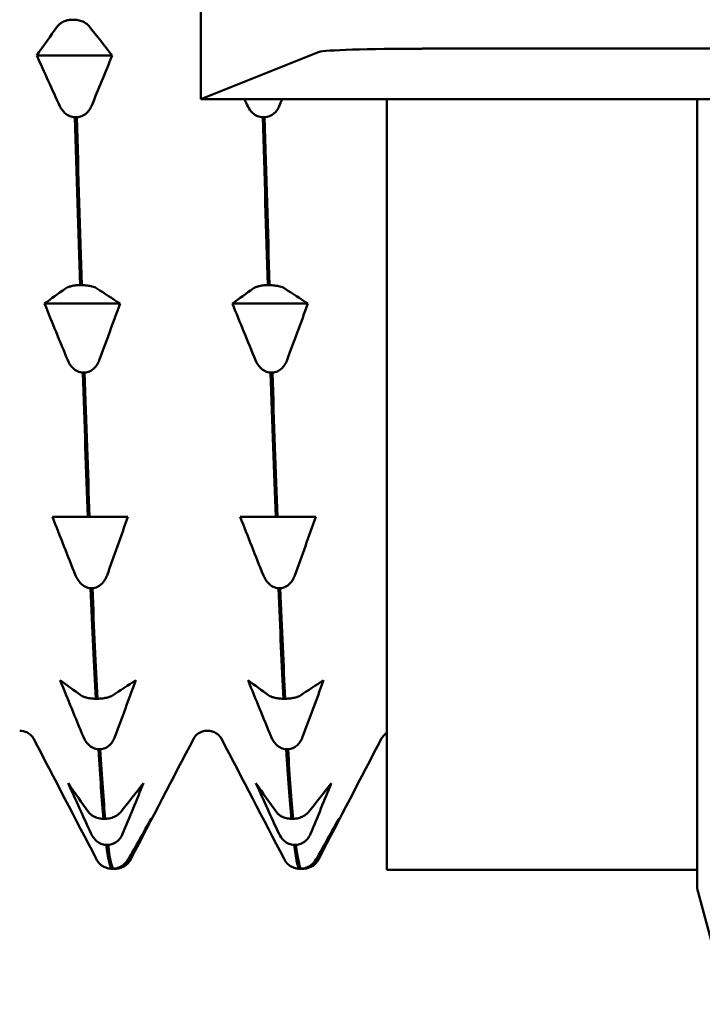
# Model space of a CAD drawing. Header units: millimetres. Extents: x 37 to 190, y 77 to 240.
# Tile 2 of 42: x 43.42 to 50.02, y 88.3 to 97.82. Entities that reach past the tile are written whole.
import ezdxf

# ---------------------------------------------------------------- set-up
doc = ezdxf.new("R2010")
doc.units = ezdxf.units.MM
doc.layers.add('Видимый контур (ГОСТ)', color=7, linetype='Continuous', lineweight=50)

msp = doc.modelspace()

# ---------------------------------------------------------------- linework, layer by layer
at = {"layer": 'Видимый контур (ГОСТ)'}
for p, q in [((45.1718, 103.0446), (45.1718, 97.047)), ((43.9286, 97.816), (43.9456, 97.816)), ((46.3168, 97.504), (45.1718, 97.047)), ((58.2889, 97.5359), (47.313, 97.5359)), ((43.5859, 97.4705), (44.3153, 97.4705)), ((45.1718, 97.047), (60.3289, 97.047)), ((46.9718, 89.5958), (46.9718, 97.047)), ((49.9718, 97.047), (49.9718, 89.4154)), ((43.9726, 96.8722), (43.9557, 96.8722)), ((45.7887, 96.8722), (45.7718, 96.8722)), ((44.0043, 95.2496), (44.0213, 95.2496)), ((45.8204, 95.2496), (45.8374, 95.2496)), ((43.6616, 95.0708), (44.391, 95.0708)), ((45.4777, 95.0708), (46.2071, 95.0708)), ((44.0483, 94.4034), (44.0313, 94.4034)), ((45.8644, 94.4034), (45.8474, 94.4034)), ((43.7373, 93.0101), (43.9387, 93.0101)), ((43.9387, 93.0101), (44.08, 93.0101)), ((44.08, 93.0101), (44.0969, 93.0101)), ((44.0969, 93.0101), (44.2429, 93.0101)), ((44.2429, 93.0101), (44.4667, 93.0101)), ((45.5534, 93.0101), (45.7548, 93.0101)), ((45.7548, 93.0101), (45.8961, 93.0101)), ((45.8961, 93.0101), (45.913, 93.0101)), ((45.913, 93.0101), (46.059, 93.0101)), ((46.059, 93.0101), (46.2828, 93.0101)), ((44.124, 92.3191), (44.107, 92.3191)), ((45.9401, 92.3191), (45.9231, 92.3191)), ((44.1556, 91.25), (44.1726, 91.25)), ((45.9717, 91.25), (45.9887, 91.25)), ((44.1996, 90.7614), (44.1827, 90.7614)), ((46.0157, 90.7614), (45.9988, 90.7614)), ((44.2313, 90.0893), (44.2483, 90.0893)), ((46.0474, 90.0893), (46.0644, 90.0893)), ((44.2753, 89.8364), (44.2583, 89.8364)), ((46.0914, 89.8364), (46.0744, 89.8364)), ((44.307, 89.6072), (44.324, 89.6072)), ((44.351, 89.6072), (44.334, 89.6072)), ((46.1231, 89.6072), (46.1401, 89.6072)), ((46.1671, 89.6072), (46.1501, 89.6072)), ((46.9718, 89.5958), (49.9718, 89.5958)), ((49.9718, 89.4154), (50.2718, 88.2958))]:
    msp.add_line(p, q, dxfattribs=at)
msp.add_ellipse((47.313, 97.5009), major_axis=(-1, 0), ratio=0.034921, start_param=4.712389, end_param=6.195919, dxfattribs=at)
for points, knots in [([(43.7873, 97.7538), (43.7928, 97.7614), (43.7996, 97.7686), (43.8157, 97.7819), (43.8248, 97.7879), (43.8484, 97.8), (43.8637, 97.8058), (43.8959, 97.8134), (43.912, 97.8155), (43.9286, 97.816)], [-0.01992, -0.01992, -0.01992, -0.01992, -0.0151496, -0.0151496, -0.01067581, -0.01067581, -0.00499702, -0.00499702, 0, 0, 0, 0]), ([(43.9456, 97.816), (43.9635, 97.8155), (43.9808, 97.813), (44.0142, 97.8048), (44.0297, 97.7989), (44.0631, 97.7818), (44.0796, 97.7688), (44.0915, 97.7538)], [-0.02228821, -0.02228821, -0.02228821, -0.02228821, -0.01619448, -0.01619448, -0.00966289, -0.00966289, 0, 0, 0, 0]), ([(43.9557, 96.8722), (43.9377, 96.8731), (43.9205, 96.8773), (43.887, 96.8915), (43.8716, 96.9017), (43.8382, 96.9314), (43.8217, 96.9539), (43.8097, 96.9798)], [-0.02228821, -0.02228821, -0.02228821, -0.02228821, -0.01619448, -0.01619448, -0.00966289, -0.00966289, 0, 0, 0, 0]), ([(44.1139, 96.9798), (44.1085, 96.9668), (44.1016, 96.9542), (44.0856, 96.9313), (44.0765, 96.9209), (44.0528, 96.8998), (44.0376, 96.8899), (44.0053, 96.8767), (43.9893, 96.873), (43.9726, 96.8722)], [-0.01992, -0.01992, -0.01992, -0.01992, -0.0151496, -0.0151496, -0.01067581, -0.01067581, -0.00499702, -0.00499702, 0, 0, 0, 0]), ([(45.7718, 96.8722), (45.7538, 96.8731), (45.7366, 96.8773), (45.7031, 96.8915), (45.6877, 96.9017), (45.6543, 96.9314), (45.6378, 96.9539), (45.6258, 96.9798)], [-0.02228821, -0.02228821, -0.02228821, -0.02228821, -0.01619448, -0.01619448, -0.00966289, -0.00966289, 0, 0, 0, 0]), ([(45.93, 96.9798), (45.9246, 96.9668), (45.9177, 96.9542), (45.9017, 96.9313), (45.8926, 96.9209), (45.8689, 96.8998), (45.8537, 96.8899), (45.8214, 96.8767), (45.8054, 96.873), (45.7887, 96.8722)], [-0.01992, -0.01992, -0.01992, -0.01992, -0.0151496, -0.0151496, -0.01067581, -0.01067581, -0.00499702, -0.00499702, 0, 0, 0, 0]), ([(43.863, 95.2174), (43.8685, 95.2213), (43.8753, 95.2251), (43.8914, 95.2319), (43.9004, 95.235), (43.9241, 95.2414), (43.9394, 95.2443), (43.9716, 95.2482), (43.9877, 95.2493), (44.0043, 95.2496)], [-0.01992, -0.01992, -0.01992, -0.01992, -0.0151496, -0.0151496, -0.01067581, -0.01067581, -0.00499702, -0.00499702, 0, 0, 0, 0]), ([(44.0213, 95.2496), (44.0392, 95.2493), (44.0565, 95.2481), (44.0899, 95.2438), (44.1054, 95.2408), (44.1387, 95.2319), (44.1552, 95.2252), (44.1672, 95.2174)], [-0.02228821, -0.02228821, -0.02228821, -0.02228821, -0.01619448, -0.01619448, -0.00966289, -0.00966289, 0, 0, 0, 0]), ([(45.6791, 95.2174), (45.6846, 95.2213), (45.6914, 95.2251), (45.7075, 95.2319), (45.7165, 95.235), (45.7402, 95.2414), (45.7555, 95.2443), (45.7877, 95.2482), (45.8038, 95.2493), (45.8204, 95.2496)], [-0.01992, -0.01992, -0.01992, -0.01992, -0.0151496, -0.0151496, -0.01067581, -0.01067581, -0.00499702, -0.00499702, 0, 0, 0, 0]), ([(45.8374, 95.2496), (45.8553, 95.2493), (45.8726, 95.2481), (45.906, 95.2438), (45.9215, 95.2408), (45.9548, 95.2319), (45.9713, 95.2252), (45.9833, 95.2174)], [-0.02228821, -0.02228821, -0.02228821, -0.02228821, -0.01619448, -0.01619448, -0.00966289, -0.00966289, 0, 0, 0, 0]), ([(44.0313, 94.4034), (44.0134, 94.4044), (43.9961, 94.4091), (43.9627, 94.425), (43.9472, 94.4363), (43.9139, 94.4695), (43.8974, 94.4946), (43.8854, 94.5235)], [-0.02228821, -0.02228821, -0.02228821, -0.02228821, -0.01619448, -0.01619448, -0.00966289, -0.00966289, 0, 0, 0, 0]), ([(44.1896, 94.5235), (44.1841, 94.5089), (44.1773, 94.4949), (44.1612, 94.4693), (44.1522, 94.4577), (44.1285, 94.4342), (44.1132, 94.4231), (44.081, 94.4085), (44.0649, 94.4043), (44.0483, 94.4034)], [-0.01992, -0.01992, -0.01992, -0.01992, -0.0151496, -0.0151496, -0.01067581, -0.01067581, -0.00499702, -0.00499702, 0, 0, 0, 0]), ([(45.8474, 94.4034), (45.8295, 94.4044), (45.8122, 94.4091), (45.7788, 94.425), (45.7633, 94.4363), (45.73, 94.4695), (45.7135, 94.4946), (45.7015, 94.5235)], [-0.02228821, -0.02228821, -0.02228821, -0.02228821, -0.01619448, -0.01619448, -0.00966289, -0.00966289, 0, 0, 0, 0]), ([(46.0057, 94.5235), (46.0002, 94.5089), (45.9934, 94.4949), (45.9773, 94.4693), (45.9683, 94.4577), (45.9446, 94.4342), (45.9293, 94.4231), (45.8971, 94.4085), (45.881, 94.4043), (45.8644, 94.4034)], [-0.01992, -0.01992, -0.01992, -0.01992, -0.0151496, -0.0151496, -0.01067581, -0.01067581, -0.00499702, -0.00499702, 0, 0, 0, 0]), ([(44.107, 92.3191), (44.0891, 92.3202), (44.0718, 92.325), (44.0384, 92.3415), (44.0229, 92.3533), (43.9895, 92.3876), (43.973, 92.4135), (43.9611, 92.4434)], [-0.02228821, -0.02228821, -0.02228821, -0.02228821, -0.01619448, -0.01619448, -0.00966289, -0.00966289, 0, 0, 0, 0]), ([(44.2653, 92.4434), (44.2598, 92.4284), (44.253, 92.4139), (44.2369, 92.3874), (44.2278, 92.3754), (44.2042, 92.351), (44.1889, 92.3396), (44.1567, 92.3244), (44.1406, 92.3201), (44.124, 92.3191)], [-0.01992, -0.01992, -0.01992, -0.01992, -0.0151496, -0.0151496, -0.01067581, -0.01067581, -0.00499702, -0.00499702, 0, 0, 0, 0]), ([(45.9231, 92.3191), (45.9052, 92.3202), (45.8879, 92.325), (45.8545, 92.3415), (45.839, 92.3533), (45.8056, 92.3876), (45.7891, 92.4135), (45.7772, 92.4434)], [-0.02228821, -0.02228821, -0.02228821, -0.02228821, -0.01619448, -0.01619448, -0.00966289, -0.00966289, 0, 0, 0, 0]), ([(46.0814, 92.4434), (46.0759, 92.4284), (46.0691, 92.4139), (46.053, 92.3874), (46.0439, 92.3754), (46.0203, 92.351), (46.005, 92.3396), (45.9728, 92.3244), (45.9567, 92.3201), (45.9401, 92.3191)], [-0.01992, -0.01992, -0.01992, -0.01992, -0.0151496, -0.0151496, -0.01067581, -0.01067581, -0.00499702, -0.00499702, 0, 0, 0, 0]), ([(44.0144, 91.2822), (44.0198, 91.2783), (44.0266, 91.2745), (44.0427, 91.2677), (44.0518, 91.2646), (44.0754, 91.2583), (44.0907, 91.2553), (44.1229, 91.2514), (44.139, 91.2503), (44.1556, 91.25)], [-0.01992, -0.01992, -0.01992, -0.01992, -0.0151496, -0.0151496, -0.01067581, -0.01067581, -0.00499702, -0.00499702, 0, 0, 0, 0]), ([(44.1726, 91.25), (44.1905, 91.2503), (44.2078, 91.2515), (44.2412, 91.2558), (44.2567, 91.2588), (44.2901, 91.2677), (44.3066, 91.2744), (44.3186, 91.2822)], [-0.02228821, -0.02228821, -0.02228821, -0.02228821, -0.01619448, -0.01619448, -0.00966289, -0.00966289, 0, 0, 0, 0]), ([(45.8305, 91.2822), (45.8359, 91.2783), (45.8427, 91.2745), (45.8588, 91.2677), (45.8679, 91.2646), (45.8915, 91.2583), (45.9068, 91.2553), (45.939, 91.2514), (45.9551, 91.2503), (45.9717, 91.25)], [-0.01992, -0.01992, -0.01992, -0.01992, -0.0151496, -0.0151496, -0.01067581, -0.01067581, -0.00499702, -0.00499702, 0, 0, 0, 0]), ([(45.9887, 91.25), (46.0066, 91.2503), (46.0239, 91.2515), (46.0573, 91.2558), (46.0728, 91.2588), (46.1062, 91.2677), (46.1227, 91.2744), (46.1347, 91.2822)], [-0.02228821, -0.02228821, -0.02228821, -0.02228821, -0.01619448, -0.01619448, -0.00966289, -0.00966289, 0, 0, 0, 0]), ([(43.5547, 90.8658), (43.5522, 90.8707), (43.5473, 90.8812), (43.5207, 90.9066), (43.5075, 90.917), (43.4704, 90.9345), (43.4458, 90.9408), (43.4209, 90.9408)], [0, 0, 0, 0, 0.02814735, 0.02814735, 0.04292595, 0.04292595, 0.05825305, 0.05825305, 0.05825305, 0.05825305]), ([(45.237, 90.9408), (45.2013, 90.9408), (45.1674, 90.9272), (45.129, 90.9008), (45.1192, 90.8892), (45.1075, 90.8737), (45.1048, 90.8688), (45.1033, 90.8658)], [0, 0, 0, 0, 0.0219886, 0.0219886, 0.04094287, 0.04094287, 0.05822789, 0.05822789, 0.05822789, 0.05822789]), ([(45.3708, 90.8658), (45.3683, 90.8707), (45.3634, 90.8812), (45.3368, 90.9066), (45.3236, 90.917), (45.2865, 90.9345), (45.2619, 90.9408), (45.237, 90.9408)], [0, 0, 0, 0, 0.02814735, 0.02814735, 0.04292595, 0.04292595, 0.05825305, 0.05825305, 0.05825305, 0.05825305]), ([(46.9718, 90.9187), (46.9475, 90.9043), (46.9353, 90.8893), (46.9233, 90.8732), (46.9208, 90.8686), (46.9194, 90.8658)], [0, 0, 0, 0, 0.022819, 0.022819, 0.03918975, 0.03918975, 0.03918975, 0.03918975]), ([(44.1827, 90.7614), (44.1648, 90.7625), (44.1475, 90.7671), (44.1141, 90.783), (44.0986, 90.7944), (44.0652, 90.8275), (44.0487, 90.8526), (44.0367, 90.8815)], [-0.02228821, -0.02228821, -0.02228821, -0.02228821, -0.01619448, -0.01619448, -0.00966289, -0.00966289, 0, 0, 0, 0]), ([(44.3409, 90.8815), (44.3355, 90.867), (44.3286, 90.8529), (44.3126, 90.8274), (44.3035, 90.8158), (44.2799, 90.7922), (44.2646, 90.7812), (44.2324, 90.7665), (44.2163, 90.7624), (44.1996, 90.7614)], [-0.01992, -0.01992, -0.01992, -0.01992, -0.0151496, -0.0151496, -0.01067581, -0.01067581, -0.00499702, -0.00499702, 0, 0, 0, 0]), ([(45.9988, 90.7614), (45.9809, 90.7625), (45.9636, 90.7671), (45.9302, 90.783), (45.9147, 90.7944), (45.8813, 90.8275), (45.8648, 90.8526), (45.8528, 90.8815)], [-0.02228821, -0.02228821, -0.02228821, -0.02228821, -0.01619448, -0.01619448, -0.00966289, -0.00966289, 0, 0, 0, 0]), ([(46.157, 90.8815), (46.1516, 90.867), (46.1447, 90.8529), (46.1287, 90.8274), (46.1196, 90.8158), (46.096, 90.7922), (46.0807, 90.7812), (46.0485, 90.7665), (46.0324, 90.7624), (46.0157, 90.7614)], [-0.01992, -0.01992, -0.01992, -0.01992, -0.0151496, -0.0151496, -0.01067581, -0.01067581, -0.00499702, -0.00499702, 0, 0, 0, 0]), ([(44.09, 90.1515), (44.0955, 90.144), (44.1023, 90.1367), (44.1184, 90.1235), (44.1275, 90.1175), (44.1511, 90.1053), (44.1664, 90.0996), (44.1986, 90.092), (44.2147, 90.0898), (44.2313, 90.0893)], [-0.01992, -0.01992, -0.01992, -0.01992, -0.0151496, -0.0151496, -0.01067581, -0.01067581, -0.00499702, -0.00499702, 0, 0, 0, 0]), ([(44.2483, 90.0893), (44.2662, 90.0899), (44.2835, 90.0923), (44.3169, 90.1005), (44.3324, 90.1064), (44.3657, 90.1236), (44.3822, 90.1366), (44.3942, 90.1515)], [-0.02228821, -0.02228821, -0.02228821, -0.02228821, -0.01619448, -0.01619448, -0.00966289, -0.00966289, 0, 0, 0, 0]), ([(45.9061, 90.1515), (45.9116, 90.144), (45.9184, 90.1367), (45.9345, 90.1235), (45.9436, 90.1175), (45.9672, 90.1053), (45.9825, 90.0996), (46.0147, 90.092), (46.0308, 90.0898), (46.0474, 90.0893)], [-0.01992, -0.01992, -0.01992, -0.01992, -0.0151496, -0.0151496, -0.01067581, -0.01067581, -0.00499702, -0.00499702, 0, 0, 0, 0]), ([(46.0644, 90.0893), (46.0823, 90.0899), (46.0996, 90.0923), (46.133, 90.1005), (46.1485, 90.1064), (46.1818, 90.1236), (46.1983, 90.1366), (46.2103, 90.1515)], [-0.02228821, -0.02228821, -0.02228821, -0.02228821, -0.01619448, -0.01619448, -0.00966289, -0.00966289, 0, 0, 0, 0]), ([(44.2583, 89.8364), (44.2404, 89.8374), (44.2231, 89.8416), (44.1897, 89.8558), (44.1742, 89.866), (44.1409, 89.8957), (44.1244, 89.9182), (44.1124, 89.9441)], [-0.02228821, -0.02228821, -0.02228821, -0.02228821, -0.01619448, -0.01619448, -0.00966289, -0.00966289, 0, 0, 0, 0]), ([(44.4166, 89.9441), (44.4111, 89.9311), (44.4043, 89.9185), (44.3883, 89.8956), (44.3792, 89.8852), (44.3555, 89.8641), (44.3402, 89.8542), (44.308, 89.841), (44.2919, 89.8373), (44.2753, 89.8364)], [-0.01992, -0.01992, -0.01992, -0.01992, -0.0151496, -0.0151496, -0.01067581, -0.01067581, -0.00499702, -0.00499702, 0, 0, 0, 0]), ([(46.0744, 89.8364), (46.0565, 89.8374), (46.0392, 89.8416), (46.0058, 89.8558), (45.9903, 89.866), (45.957, 89.8957), (45.9405, 89.9182), (45.9285, 89.9441)], [-0.02228821, -0.02228821, -0.02228821, -0.02228821, -0.01619448, -0.01619448, -0.00966289, -0.00966289, 0, 0, 0, 0]), ([(46.2327, 89.9441), (46.2272, 89.9311), (46.2204, 89.9185), (46.2044, 89.8956), (46.1953, 89.8852), (46.1716, 89.8641), (46.1563, 89.8542), (46.1241, 89.841), (46.108, 89.8373), (46.0914, 89.8364)], [-0.01992, -0.01992, -0.01992, -0.01992, -0.0151496, -0.0151496, -0.01067581, -0.01067581, -0.00499702, -0.00499702, 0, 0, 0, 0]), ([(44.324, 89.6072), (44.3419, 89.608), (44.3592, 89.6114), (44.3926, 89.623), (44.408, 89.6313), (44.4414, 89.6556), (44.4579, 89.674), (44.4699, 89.6951)], [-0.02228821, -0.02228821, -0.02228821, -0.02228821, -0.01619448, -0.01619448, -0.00966289, -0.00966289, 0, 0, 0, 0]), ([(44.4923, 89.6951), (44.4868, 89.6845), (44.48, 89.6742), (44.4639, 89.6555), (44.4548, 89.647), (44.4312, 89.6298), (44.4159, 89.6217), (44.3837, 89.6109), (44.3676, 89.6079), (44.351, 89.6072)], [-0.01992, -0.01992, -0.01992, -0.01992, -0.0151496, -0.0151496, -0.01067581, -0.01067581, -0.00499702, -0.00499702, 0, 0, 0, 0]), ([(46.1401, 89.6072), (46.158, 89.608), (46.1753, 89.6114), (46.2087, 89.623), (46.2241, 89.6313), (46.2575, 89.6556), (46.274, 89.674), (46.286, 89.6951)], [-0.02228821, -0.02228821, -0.02228821, -0.02228821, -0.01619448, -0.01619448, -0.00966289, -0.00966289, 0, 0, 0, 0]), ([(46.3084, 89.6951), (46.3029, 89.6845), (46.2961, 89.6742), (46.28, 89.6555), (46.2709, 89.647), (46.2473, 89.6298), (46.232, 89.6217), (46.1998, 89.6109), (46.1837, 89.6079), (46.1671, 89.6072)], [-0.01992, -0.01992, -0.01992, -0.01992, -0.0151496, -0.0151496, -0.01067581, -0.01067581, -0.00499702, -0.00499702, 0, 0, 0, 0]), ([(44.1762, 89.6776), (44.1793, 89.6732), (44.1826, 89.6688), (44.194, 89.6555), (44.2031, 89.647), (44.2268, 89.6298), (44.2421, 89.6217), (44.2743, 89.6109), (44.2903, 89.6079), (44.307, 89.6072)], [-0.0172479, -0.0172479, -0.0172479, -0.0172479, -0.0151496, -0.0151496, -0.01067581, -0.01067581, -0.00499702, -0.00499702, 0, 0, 0, 0]), ([(45.9923, 89.6776), (45.9954, 89.6732), (45.9987, 89.6688), (46.0101, 89.6555), (46.0192, 89.647), (46.0429, 89.6298), (46.0582, 89.6217), (46.0904, 89.6109), (46.1064, 89.6079), (46.1231, 89.6072)], [-0.0172479, -0.0172479, -0.0172479, -0.0172479, -0.0151496, -0.0151496, -0.01067581, -0.01067581, -0.00499702, -0.00499702, 0, 0, 0, 0])]:
    msp.add_open_spline(points, degree=3, knots=knots, dxfattribs=at)
for points in [[(43.5859, 97.4705), (43.6518, 97.5653), (43.7191, 97.6598), (43.7873, 97.7538)], [(44.0915, 97.7538), (44.167, 97.6598), (44.2417, 97.5653), (44.3153, 97.4705)], [(43.8097, 96.9798), (43.7343, 97.1427), (43.6596, 97.3064), (43.5859, 97.4705)], [(44.3153, 97.4705), (44.2495, 97.3064), (44.1822, 97.1427), (44.1139, 96.9798)], [(45.6258, 96.9798), (45.6155, 97.0022), (45.6051, 97.0246), (45.5948, 97.047)], [(45.9581, 97.047), (45.9487, 97.0246), (45.9394, 97.0022), (45.93, 96.9798)], [(43.9557, 96.8722), (43.9719, 96.3137), (43.9881, 95.7703), (44.0043, 95.2496)], [(44.0213, 95.2496), (44.0051, 95.7703), (43.9888, 96.3137), (43.9726, 96.8722)], [(45.7718, 96.8722), (45.788, 96.3137), (45.8042, 95.7703), (45.8204, 95.2496)], [(45.8374, 95.2496), (45.8212, 95.7703), (45.8049, 96.3137), (45.7887, 96.8722)], [(43.6616, 95.0708), (43.7275, 95.1198), (43.7947, 95.1688), (43.863, 95.2174)], [(44.1672, 95.2174), (44.2426, 95.1688), (44.3174, 95.1198), (44.391, 95.0708)], [(45.4777, 95.0708), (45.5436, 95.1198), (45.6108, 95.1688), (45.6791, 95.2174)], [(45.9833, 95.2174), (46.0587, 95.1688), (46.1335, 95.1198), (46.2071, 95.0708)], [(43.8854, 94.5235), (43.81, 94.7051), (43.7352, 94.8877), (43.6616, 95.0708)], [(44.391, 95.0708), (44.3251, 94.8877), (44.2579, 94.7051), (44.1896, 94.5235)], [(45.7015, 94.5235), (45.6261, 94.7051), (45.5513, 94.8877), (45.4777, 95.0708)], [(46.2071, 95.0708), (46.1412, 94.8877), (46.074, 94.7051), (46.0057, 94.5235)], [(44.0313, 94.4034), (44.0475, 93.9101), (44.0637, 93.4434), (44.08, 93.0101)], [(44.0969, 93.0101), (44.0807, 93.4434), (44.0645, 93.9101), (44.0483, 94.4034)], [(45.8474, 94.4034), (45.8636, 93.9101), (45.8798, 93.4434), (45.8961, 93.0101)], [(45.913, 93.0101), (45.8968, 93.4434), (45.8806, 93.9101), (45.8644, 94.4034)], [(43.9611, 92.4434), (43.8856, 92.6316), (43.8109, 92.8206), (43.7373, 93.0101)], [(44.4667, 93.0101), (44.4008, 92.8206), (44.3336, 92.6316), (44.2653, 92.4434)], [(45.7772, 92.4434), (45.7017, 92.6316), (45.627, 92.8206), (45.5534, 93.0101)], [(46.2828, 93.0101), (46.2169, 92.8206), (46.1497, 92.6316), (46.0814, 92.4434)], [(44.107, 92.3191), (44.1232, 91.9245), (44.1394, 91.5665), (44.1556, 91.25)], [(44.1726, 91.25), (44.1564, 91.5665), (44.1402, 91.9245), (44.124, 92.3191)], [(45.9231, 92.3191), (45.9393, 91.9245), (45.9555, 91.5665), (45.9717, 91.25)], [(45.9887, 91.25), (45.9725, 91.5665), (45.9563, 91.9245), (45.9401, 92.3191)], [(43.8129, 91.4288), (43.8788, 91.3798), (43.946, 91.3309), (44.0144, 91.2822)], [(44.0367, 90.8815), (43.9613, 91.0632), (43.8866, 91.2458), (43.8129, 91.4288)], [(44.3186, 91.2822), (44.394, 91.3309), (44.4687, 91.3798), (44.5424, 91.4288)], [(44.5424, 91.4288), (44.4765, 91.2458), (44.4092, 91.0632), (44.3409, 90.8815)], [(45.629, 91.4288), (45.6949, 91.3798), (45.7621, 91.3309), (45.8305, 91.2822)], [(45.8528, 90.8815), (45.7774, 91.0632), (45.7027, 91.2458), (45.629, 91.4288)], [(46.1347, 91.2822), (46.2101, 91.3309), (46.2848, 91.3798), (46.3585, 91.4288)], [(46.3585, 91.4288), (46.2926, 91.2458), (46.2253, 91.0632), (46.157, 90.8815)], [(44.1614, 89.7022), (43.9592, 90.0901), (43.757, 90.478), (43.5547, 90.8658)], [(45.1033, 90.8658), (44.901, 90.478), (44.6988, 90.0901), (44.4966, 89.7022)], [(45.9775, 89.7022), (45.7753, 90.0901), (45.5731, 90.478), (45.3708, 90.8658)], [(46.9194, 90.8658), (46.7171, 90.478), (46.5149, 90.0901), (46.3127, 89.7022)], [(44.1827, 90.7614), (44.1989, 90.4924), (44.2151, 90.2673), (44.2313, 90.0893)], [(44.2483, 90.0893), (44.2321, 90.2673), (44.2159, 90.4924), (44.1996, 90.7614)], [(45.9988, 90.7614), (46.015, 90.4924), (46.0312, 90.2673), (46.0474, 90.0893)], [(46.0644, 90.0893), (46.0482, 90.2673), (46.032, 90.4924), (46.0157, 90.7614)], [(43.8886, 90.4348), (43.9545, 90.3401), (44.0217, 90.2455), (44.09, 90.1515)], [(44.1124, 89.9441), (44.037, 90.107), (43.9622, 90.2707), (43.8886, 90.4348)], [(44.3942, 90.1515), (44.4697, 90.2455), (44.5444, 90.3401), (44.618, 90.4348)], [(44.618, 90.4348), (44.5521, 90.2707), (44.4849, 90.107), (44.4166, 89.9441)], [(45.7047, 90.4348), (45.7706, 90.3401), (45.8378, 90.2455), (45.9061, 90.1515)], [(45.9285, 89.9441), (45.8531, 90.107), (45.7783, 90.2707), (45.7047, 90.4348)], [(46.2103, 90.1515), (46.2858, 90.2455), (46.3605, 90.3401), (46.4341, 90.4348)], [(46.4341, 90.4348), (46.3682, 90.2707), (46.301, 90.107), (46.2327, 89.9441)], [(44.4699, 89.6951), (44.5453, 89.8281), (44.62, 89.9618), (44.6937, 90.0958)], [(44.6937, 90.0958), (44.6278, 89.9617), (44.5605, 89.8281), (44.4923, 89.6951)], [(46.286, 89.6951), (46.3614, 89.8281), (46.4361, 89.9618), (46.5098, 90.0958)], [(46.5098, 90.0958), (46.4439, 89.9617), (46.3766, 89.8281), (46.3084, 89.6951)], [(44.2583, 89.8364), (44.2746, 89.7114), (44.2908, 89.6346), (44.307, 89.6072)], [(44.324, 89.6072), (44.3077, 89.6346), (44.2915, 89.7114), (44.2753, 89.8364)], [(46.0744, 89.8364), (46.0907, 89.7114), (46.1069, 89.6346), (46.1231, 89.6072)], [(46.1401, 89.6072), (46.1238, 89.6346), (46.1076, 89.7114), (46.0914, 89.8364)], [(44.1762, 89.6776), (44.17, 89.6865), (44.1653, 89.6946), (44.1614, 89.7022)], [(44.4966, 89.7022), (44.4926, 89.6946), (44.488, 89.6865), (44.4818, 89.6776)], [(45.9923, 89.6776), (45.9861, 89.6865), (45.9814, 89.6946), (45.9775, 89.7022)], [(46.3127, 89.7022), (46.3087, 89.6946), (46.3041, 89.6865), (46.2979, 89.6776)], [(44.334, 89.6072), (44.3323, 89.6073), (44.3307, 89.6074), (44.329, 89.6075)], [(46.1501, 89.6072), (46.1484, 89.6073), (46.1468, 89.6074), (46.1451, 89.6075)]]:
    msp.add_open_spline(points, degree=3, dxfattribs=at)

doc.saveas('drawing.dxf')
